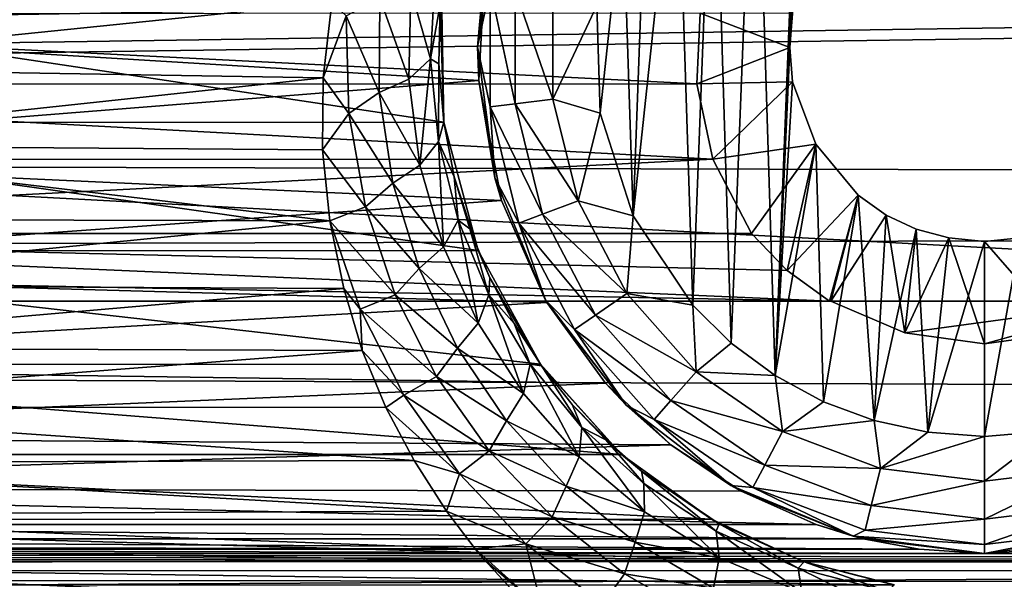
# Model space of a CAD drawing. Header units: metres. Extents: x -95 to 103, y -12 to 12.
# Tile 217 of 256: x -41.67 to -39.15, y -8.51 to -7.07. Entities that reach past the tile are written whole.
import ezdxf

# ---------------------------------------------------------------- set-up
doc = ezdxf.new("R2010")
doc.units = ezdxf.units.M
doc.layers.add('solid_P74500', color=7, linetype='CONTINUOUS')
doc.layers.add('solid_P74500_01', color=7, linetype='CONTINUOUS')

msp = doc.modelspace()

# ---------------------------------------------------------------- linework, layer by layer
at = {"layer": 'solid_P74500'}
for points in [[(-11.7, -9.123637, 0.5), (-88, -5.05, 0.5), (-88, -9.123637, 0.5)], [(-11.7, -9.123637, 0.5), (-12.2, -5.05, 0.5), (-88, -5.05, 0.5)], [(-19.663668, -5.295372, -1.8), (-19.442997, -5.406663, -1.8), (-85.675003, -7.792304, -1.8)], [(-24.196892, -5.444916, -1.8), (-19.663668, -5.295372, -1.8), (-85.675003, -7.792304, -1.8)], [(-24.663668, -5.295372, -1.8), (-24.442997, -5.406663, -1.8), (-85.675003, -7.792304, -1.8)], [(-29.196892, -5.444916, -1.8), (-24.663668, -5.295372, -1.8), (-85.675003, -7.792304, -1.8)], [(-29.663668, -5.295372, -1.8), (-29.442997, -5.406663, -1.8), (-85.675003, -7.792304, -1.8)], [(-34.196892, -5.444916, -1.8), (-29.663668, -5.295372, -1.8), (-85.675003, -7.792304, -1.8)], [(-34.663666, -5.295372, -1.8), (-34.442997, -5.406663, -1.8), (-85.675003, -7.792304, -1.8)], [(-39.196892, -5.444916, -1.8), (-34.663666, -5.295372, -1.8), (-85.675003, -7.792304, -1.8)], [(-39.663666, -5.295372, -1.8), (-39.442997, -5.406663, -1.8), (-85.675003, -7.792304, -1.8)], [(-44.196892, -5.444916, -1.8), (-39.663666, -5.295372, -1.8), (-85.675003, -7.792304, -1.8)], [(-19.442997, -5.406663, -1.8), (-19.196892, -5.444916, -1.8), (-85.675003, -7.792304, -1.8)], [(-24.442997, -5.406663, -1.8), (-24.196892, -5.444916, -1.8), (-85.675003, -7.792304, -1.8)], [(-29.442997, -5.406663, -1.8), (-29.196892, -5.444916, -1.8), (-85.675003, -7.792304, -1.8)], [(-34.442997, -5.406663, -1.8), (-34.196892, -5.444916, -1.8), (-85.675003, -7.792304, -1.8)], [(-39.442997, -5.406663, -1.8), (-39.196892, -5.444916, -1.8), (-85.675003, -7.792304, -1.8)], [(-16.783161, -6, -1.8), (-85.675003, -7.792304, -1.8), (-19.196892, -5.444916, -1.8)], [(92.5, -6.166949, 10.871941), (-94.018356, -5.654152, 11.148119), (-94.018356, -7.322209, 10.130905)], [(-16.74332, -6.246104, -1.8), (-85.675003, -7.792304, -1.8), (-16.783161, -6, -1.8)], [(92.5, -7.774915, 9.787399), (92.5, -6.166949, 10.871941), (-94.018356, -7.322209, 10.130905)], [(-16.74332, -6.246104, -1.8), (-16.630293, -6.464035, -1.8), (-85.675003, -7.792304, -1.8)], [(-39.736984, -7.983215, -11.8), (-39.788025, -6.331459, -11.8), (-39.668499, -6.257416, -11.8)], [(-39.736984, -7.983215, -11.8), (-39.668499, -6.257416, -11.8), (-39.69928, -7.142048, -11.8)], [(-39.668499, -6.257416, -11.8), (-39.69249, -7.05461, -11.8), (-39.69928, -7.142048, -11.8)], [(-39.849243, -7.900564, -11.8), (-39.894634, -6.420703, -11.8), (-39.788025, -6.331459, -11.8)], [(-39.736984, -7.983215, -11.8), (-39.849243, -7.900564, -11.8), (-39.788025, -6.331459, -11.8)], [(-39.948109, -7.80319, -11.8), (-39.98888, -6.52597, -11.8), (-39.894634, -6.420703, -11.8)], [(-39.849243, -7.900564, -11.8), (-39.948109, -7.80319, -11.8), (-39.894634, -6.420703, -11.8)], [(-16.630293, -6.464035, -1.8), (-16.456795, -6.635807, -1.8), (-85.675003, -7.792304, -1.8)], [(-40.101101, -7.573346, -11.8), (-40.066879, -6.641509, -11.8), (-39.98888, -6.52597, -11.8)], [(-39.948109, -7.80319, -11.8), (-40.101101, -7.573346, -11.8), (-39.98888, -6.52597, -11.8)], [(-16.456795, -6.635807, -1.8), (-16.239395, -6.74545, -1.8), (-85.675003, -7.792304, -1.8)], [(-40.101101, -7.573346, -11.8), (-40.127319, -6.76642, -11.8), (-40.066879, -6.641509, -11.8)], [(-16.239395, -6.74545, -1.8), (-15.996938, -6.783135, -1.8), (-85.675003, -7.792304, -1.8)], [(-40.47987, -6.912105, -7.087511), (-42.901661, -7.079847, -6.919954), (-42.958427, -6.754923, -7.237473)], [(-40.18536, -7.310327, -11.8), (-40.194279, -7.034285, -11.8), (-40.127319, -6.76642, -11.8)], [(-40.101101, -7.573346, -11.8), (-40.18536, -7.310327, -11.8), (-40.127319, -6.76642, -11.8)], [(-15.996938, -6.783135, -1.8), (-14.325, -7.792304, -1.8), (-85.675003, -7.792304, -1.8)], [(-40.5, -7.14, -11.5), (-40.47987, -6.912105, -7.087511), (-40.455704, -6.803535, -11.5)], [(-40.467941, -6.986044, -11.614588), (-40.5, -7.14, -11.5), (-40.455704, -6.803535, -11.5)], [(-40.47987, -6.912105, -7.087511), (-40.497097, -7.226824, -6.766446), (-42.901661, -7.079847, -6.919954)], [(-40.5, -7.14, -11.5), (-40.497097, -7.226824, -6.766446), (-40.47987, -6.912105, -7.087511)], [(-40.608768, -6.953619, -10.186781), (-40.620827, -7.17118, -10.006389), (-40.671383, -6.99382, -10.26226)], [(-40.608768, -6.953619, -10.186781), (-40.595753, -7.031044, -9.986676), (-40.620827, -7.17118, -10.006389)], [(-40.873528, -7.026005, -10.338532), (-42.506718, -7.193116, -10.222968), (-42.528347, -6.995755, -10.359026)], [(-40.671383, -6.99382, -10.26226), (-40.676708, -7.222791, -10.080191), (-40.750759, -7.014537, -10.313324)], [(-40.620827, -7.17118, -10.006389), (-40.676708, -7.222791, -10.080191), (-40.671383, -6.99382, -10.26226)], [(-40.467941, -6.986044, -11.614588), (-40.467941, -7.293956, -11.614588), (-40.5, -7.14, -11.5)], [(-40.403378, -7.286117, -11.712049), (-40.467941, -7.293956, -11.614588), (-40.467941, -6.986044, -11.614588)], [(-40.403378, -6.993884, -11.712049), (-40.403378, -7.286117, -11.712049), (-40.467941, -6.986044, -11.614588)], [(-40.403378, -6.993884, -11.712049), (-40.306675, -7.005625, -11.777164), (-40.306675, -7.274375, -11.777164)], [(-40.403378, -6.993884, -11.712049), (-40.306675, -7.274375, -11.777164), (-40.403378, -7.286117, -11.712049)], [(-40.586445, -7.333337, -8.858452), (-42.807259, -6.998838, -9.125035), (-42.813648, -7.334234, -8.857709)], [(-40.586445, -7.333337, -8.858452), (-40.592617, -6.99762, -9.125969), (-42.807259, -6.998838, -9.125035)], [(-40.750759, -7.014537, -10.313324), (-40.752087, -7.256888, -10.130121), (-40.836823, -7.060791, -10.310713)], [(-40.676708, -7.222791, -10.080191), (-40.752087, -7.256888, -10.130121), (-40.750759, -7.014537, -10.313324)], [(-40.595753, -7.031044, -9.986676), (-40.592617, -6.99762, -9.125969), (-40.586445, -7.333337, -8.858452)], [(-40.306675, -7.274375, -11.777164), (-40.306675, -7.005625, -11.777164), (-40.194279, -7.034285, -11.8)], [(-40.873528, -7.026005, -10.338532), (-40.896179, -7.219656, -10.204243), (-42.506718, -7.193116, -10.222968)], [(-40.836823, -7.060791, -10.310713), (-40.896179, -7.219656, -10.204243), (-40.873528, -7.026005, -10.338532)], [(-40.620827, -7.17118, -10.006389), (-40.595753, -7.031044, -9.986676), (-40.599308, -7.184045, -9.852619)], [(-40.599308, -7.184045, -9.852619), (-40.595753, -7.031044, -9.986676), (-40.586445, -7.333337, -8.858452)], [(-40.306675, -7.274375, -11.777164), (-40.194279, -7.034285, -11.8), (-40.18536, -7.310327, -11.8)], [(-43.470367, -7.055848, -5.089697), (-39.937401, -7.234941, -4.831732), (-39.92926, -7.053593, -5.092822)], [(-43.470367, -7.055848, -5.089697), (-43.462757, -7.236759, -4.829008), (-39.937401, -7.234941, -4.831732)], [(-40.830471, -7.311327, -10.128681), (-40.896179, -7.219656, -10.204243), (-40.836823, -7.060791, -10.310713)], [(-40.752087, -7.256888, -10.130121), (-40.830471, -7.311327, -10.128681), (-40.836823, -7.060791, -10.310713)], [(-39.69928, -7.142048, -11.8), (-39.92926, -7.053593, -5.092822), (-39.937401, -7.234941, -4.831732)], [(-39.69928, -7.142048, -11.8), (-39.69249, -7.05461, -11.8), (-39.92926, -7.053593, -5.092822)], [(-40.497097, -7.226824, -6.766446), (-42.930645, -7.419484, -6.554484), (-42.901661, -7.079847, -6.919954)], [(-40.455704, -7.476465, -11.5), (-40.497097, -7.226824, -6.766446), (-40.5, -7.14, -11.5)], [(-40.467941, -7.293956, -11.614588), (-40.455704, -7.476465, -11.5), (-40.5, -7.14, -11.5)], [(-39.691769, -7.229405, -11.8), (-39.69928, -7.142048, -11.8), (-39.937401, -7.234941, -4.831732)], [(-39.736984, -7.983215, -11.8), (-39.69928, -7.142048, -11.8), (-39.691769, -7.229405, -11.8)], [(-40.620827, -7.17118, -10.006389), (-40.647823, -7.443525, -9.892615), (-40.676708, -7.222791, -10.080191)], [(-40.620827, -7.17118, -10.006389), (-40.600384, -7.382637, -9.819986), (-40.647823, -7.443525, -9.892615)], [(-40.620827, -7.17118, -10.006389), (-40.599308, -7.184045, -9.852619), (-40.600384, -7.382637, -9.819986)], [(-40.896179, -7.219656, -10.204243), (-42.505615, -7.392566, -10.079681), (-42.506718, -7.193116, -10.222968)], [(-40.600384, -7.382637, -9.819986), (-40.599308, -7.184045, -9.852619), (-40.586731, -7.332283, -9.719637)], [(-40.586731, -7.332283, -9.719637), (-40.599308, -7.184045, -9.852619), (-40.586445, -7.333337, -8.858452)], [(-40.896179, -7.219656, -10.204243), (-40.89814, -7.404456, -10.07095), (-42.505615, -7.392566, -10.079681)], [(-40.830471, -7.311327, -10.128681), (-40.89814, -7.404456, -10.07095), (-40.896179, -7.219656, -10.204243)], [(-40.676708, -7.222791, -10.080191), (-40.647823, -7.443525, -9.892615), (-40.752087, -7.256888, -10.130121)], [(-43.462757, -7.236759, -4.829008), (-43.503441, -7.428859, -4.52792), (-39.896606, -7.428674, -4.528224)], [(-43.462757, -7.236759, -4.829008), (-39.896606, -7.428674, -4.528224), (-39.937401, -7.234941, -4.831732)], [(-40.497097, -7.226824, -6.766446), (-40.438789, -7.534208, -6.422535), (-42.930645, -7.419484, -6.554484)], [(-40.455704, -7.476465, -11.5), (-40.438789, -7.534208, -6.422535), (-40.497097, -7.226824, -6.766446)], [(-39.691769, -7.229405, -11.8), (-39.937401, -7.234941, -4.831732), (-39.896606, -7.428674, -4.528224)], [(-39.632656, -7.39014, -11.8), (-39.691769, -7.229405, -11.8), (-39.896606, -7.428674, -4.528224)], [(-39.736984, -7.983215, -11.8), (-39.691769, -7.229405, -11.8), (-39.632656, -7.39014, -11.8)], [(-40.752087, -7.256888, -10.130121), (-40.717197, -7.489459, -9.941753), (-40.830471, -7.311327, -10.128681)], [(-40.647823, -7.443525, -9.892615), (-40.717197, -7.489459, -9.941753), (-40.752087, -7.256888, -10.130121)], [(-40.403378, -7.286117, -11.712049), (-40.333443, -7.569858, -11.712049), (-40.467941, -7.293956, -11.614588)], [(-40.467941, -7.293956, -11.614588), (-40.394253, -7.59292, -11.614588), (-40.455704, -7.476465, -11.5)], [(-40.333443, -7.569858, -11.712049), (-40.394253, -7.59292, -11.614588), (-40.467941, -7.293956, -11.614588)], [(-40.403378, -7.286117, -11.712049), (-40.306675, -7.274375, -11.777164), (-40.242359, -7.535316, -11.777164)], [(-40.403378, -7.286117, -11.712049), (-40.242359, -7.535316, -11.777164), (-40.333443, -7.569858, -11.712049)], [(-40.242359, -7.535316, -11.777164), (-40.306675, -7.274375, -11.777164), (-40.18536, -7.310327, -11.8)], [(92.5, -7.774915, 9.787399), (-94.018356, -7.322209, 10.130905), (-94.018356, -8.811388, 8.866197)], [(-40.787586, -7.550932, -9.942235), (-40.89814, -7.404456, -10.07095), (-40.830471, -7.311327, -10.128681)], [(-40.717197, -7.489459, -9.941753), (-40.787586, -7.550932, -9.942235), (-40.830471, -7.311327, -10.128681)], [(-40.242359, -7.535316, -11.777164), (-40.18536, -7.310327, -11.8), (-40.101101, -7.573346, -11.8)], [(-40.498734, -7.66248, -8.575336), (-42.813648, -7.334234, -8.857709), (-42.901981, -7.664145, -8.573849)], [(-40.498734, -7.66248, -8.575336), (-40.586445, -7.333337, -8.858452), (-42.813648, -7.334234, -8.857709)], [(-40.600384, -7.382637, -9.819986), (-40.586731, -7.332283, -9.719637), (-40.559753, -7.473266, -9.588243)], [(-40.559753, -7.473266, -9.588243), (-40.586731, -7.332283, -9.719637), (-40.586445, -7.333337, -8.858452)], [(-40.559753, -7.473266, -9.588243), (-40.586445, -7.333337, -8.858452), (-40.498734, -7.66248, -8.575336)], [(-40.878616, -7.586365, -9.93464), (-42.52124, -7.581886, -9.938058), (-42.505615, -7.392566, -10.079681)], [(-40.89814, -7.404456, -10.07095), (-40.878616, -7.586365, -9.93464), (-42.505615, -7.392566, -10.079681)], [(-40.600384, -7.382637, -9.819986), (-40.587616, -7.653068, -9.702353), (-40.647823, -7.443525, -9.892615)], [(-40.600384, -7.382637, -9.819986), (-40.559753, -7.473266, -9.588243), (-40.549778, -7.585158, -9.630319)], [(-40.600384, -7.382637, -9.819986), (-40.549778, -7.585158, -9.630319), (-40.587616, -7.653068, -9.702353)], [(-39.632656, -7.39014, -11.8), (-39.896606, -7.428674, -4.528224), (-39.796944, -7.619055, -4.2)], [(-39.632656, -7.39014, -11.8), (-39.796944, -7.619055, -4.2), (-39.706146, -7.714148, -4.2)], [(-39.612873, -8.050737, -11.8), (-39.736984, -7.983215, -11.8), (-39.632656, -7.39014, -11.8)], [(-39.523323, -7.520992, -11.8), (-39.632656, -7.39014, -11.8), (-39.706146, -7.714148, -4.2)], [(-39.612873, -8.050737, -11.8), (-39.632656, -7.39014, -11.8), (-39.523323, -7.520992, -11.8)], [(-40.438789, -7.534208, -6.422535), (-43.036324, -7.719775, -6.19799), (-42.930645, -7.419484, -6.554484)], [(-40.787586, -7.550932, -9.942235), (-40.878616, -7.586365, -9.93464), (-40.89814, -7.404456, -10.07095)], [(-43.603058, -7.619055, -4.2), (-39.796944, -7.619055, -4.2), (-39.896606, -7.428674, -4.528224)], [(-43.503441, -7.428859, -4.52792), (-43.603058, -7.619055, -4.2), (-39.896606, -7.428674, -4.528224)], [(-40.647823, -7.443525, -9.892615), (-40.587616, -7.653068, -9.702353), (-40.717197, -7.489459, -9.941753)], [(-40.519882, -7.606804, -9.457234), (-40.559753, -7.473266, -9.588243), (-40.498734, -7.66248, -8.575336)], [(-40.549778, -7.585158, -9.630319), (-40.559753, -7.473266, -9.588243), (-40.519882, -7.606804, -9.457234)], [(-40.717197, -7.489459, -9.941753), (-40.649403, -7.709138, -9.751089), (-40.787586, -7.550932, -9.942235)], [(-40.587616, -7.653068, -9.702353), (-40.649403, -7.709138, -9.751089), (-40.717197, -7.489459, -9.941753)], [(-40.325832, -7.79, -11.5), (-40.438789, -7.534208, -6.422535), (-40.455704, -7.476465, -11.5)], [(-40.394253, -7.59292, -11.614588), (-40.325832, -7.79, -11.5), (-40.455704, -7.476465, -11.5)], [(-39.523323, -7.520992, -11.8), (-39.706146, -7.714148, -4.2), (-39.597057, -7.792304, -4.2)], [(-39.482491, -8.099016, -11.8), (-39.612873, -8.050737, -11.8), (-39.523323, -7.520992, -11.8)], [(-39.523323, -7.520992, -11.8), (-39.597057, -7.792304, -4.2), (-39.5937, -7.792304, -4.3)], [(-39.452335, -7.57166, -11.8), (-39.523323, -7.520992, -11.8), (-39.5937, -7.792304, -4.3)], [(-39.482491, -8.099016, -11.8), (-39.523323, -7.520992, -11.8), (-39.452335, -7.57166, -11.8)], [(-40.438789, -7.534208, -6.422535), (-40.322247, -7.796174, -6.101778), (-43.036324, -7.719775, -6.19799)], [(-40.711521, -7.776591, -9.754137), (-40.878616, -7.586365, -9.93464), (-40.787586, -7.550932, -9.942235)], [(-40.649403, -7.709138, -9.751089), (-40.711521, -7.776591, -9.754137), (-40.787586, -7.550932, -9.942235)], [(-40.325832, -7.79, -11.5), (-40.322247, -7.796174, -6.101778), (-40.438789, -7.534208, -6.422535)], [(-40.333443, -7.569858, -11.712049), (-40.242359, -7.535316, -11.777164), (-40.117466, -7.773282, -11.777164)], [(-40.117466, -7.773282, -11.777164), (-40.242359, -7.535316, -11.777164), (-40.101101, -7.573346, -11.8)], [(-40.333443, -7.569858, -11.712049), (-40.197632, -7.828617, -11.712049), (-40.394253, -7.59292, -11.614588)], [(-40.333443, -7.569858, -11.712049), (-40.117466, -7.773282, -11.777164), (-40.197632, -7.828617, -11.712049)], [(-40.117466, -7.773282, -11.777164), (-40.101101, -7.573346, -11.8), (-39.948109, -7.80319, -11.8)], [(-39.452335, -7.57166, -11.8), (-39.5937, -7.792304, -4.3), (-39.404331, -7.873975, -4.3)], [(-39.482491, -8.099016, -11.8), (-39.452335, -7.57166, -11.8), (-39.375313, -7.607855, -11.8)], [(-39.375313, -7.607855, -11.8), (-39.452335, -7.57166, -11.8), (-39.404331, -7.873975, -4.3)], [(-40.878616, -7.586365, -9.93464), (-42.55304, -7.75146, -9.806369), (-42.52124, -7.581886, -9.938058)], [(-40.878616, -7.586365, -9.93464), (-40.842899, -7.76013, -9.799509), (-42.55304, -7.75146, -9.806369)], [(-40.801018, -7.812901, -9.755897), (-40.842899, -7.76013, -9.799509), (-40.878616, -7.586365, -9.93464)], [(-40.801018, -7.812901, -9.755897), (-40.878616, -7.586365, -9.93464), (-40.711521, -7.776591, -9.754137)], [(-40.549778, -7.585158, -9.630319), (-40.498417, -7.849065, -9.512277), (-40.587616, -7.653068, -9.702353)], [(-40.549778, -7.585158, -9.630319), (-40.519882, -7.606804, -9.457234), (-40.470818, -7.776452, -9.440183)], [(-40.549778, -7.585158, -9.630319), (-40.470818, -7.776452, -9.440183), (-40.498417, -7.849065, -9.512277)], [(-40.394253, -7.59292, -11.614588), (-40.25116, -7.865563, -11.614588), (-40.325832, -7.79, -11.5)], [(-40.197632, -7.828617, -11.712049), (-40.25116, -7.865563, -11.614588), (-40.394253, -7.59292, -11.614588)], [(-43.693855, -7.714148, -4.2), (-39.597057, -7.792304, -4.2), (-43.603058, -7.619055, -4.2)], [(-39.706146, -7.714148, -4.2), (-43.603058, -7.619055, -4.2), (-39.597057, -7.792304, -4.2)], [(-39.706146, -7.714148, -4.2), (-39.796944, -7.619055, -4.2), (-43.603058, -7.619055, -4.2)], [(-40.468365, -7.732664, -9.3305), (-40.519882, -7.606804, -9.457234), (-40.498734, -7.66248, -8.575336)], [(-40.470818, -7.776452, -9.440183), (-40.519882, -7.606804, -9.457234), (-40.468365, -7.732664, -9.3305)], [(-39.345043, -8.12864, -11.8), (-39.482491, -8.099016, -11.8), (-39.375313, -7.607855, -11.8)], [(-39.291309, -7.630527, -11.8), (-39.375313, -7.607855, -11.8), (-39.404331, -7.873975, -4.3)], [(-39.345043, -8.12864, -11.8), (-39.375313, -7.607855, -11.8), (-39.291309, -7.630527, -11.8)], [(-39.291309, -7.630527, -11.8), (-39.404331, -7.873975, -4.3), (-39.200001, -7.901906, -4.3)], [(-39.345043, -8.12864, -11.8), (-39.291309, -7.630527, -11.8), (-39.200001, -7.64, -11.8)], [(-39.345043, -8.12864, -11.8), (-39.200001, -7.64, -11.8), (-39.200001, -8.14, -11.8)], [(-39.291309, -7.630527, -11.8), (-39.200001, -7.901906, -4.3), (-39.200001, -7.64, -11.8)], [(-38.99567, -7.873975, -4.3), (-39.108173, -7.630482, -11.8), (-39.200001, -7.64, -11.8)], [(-39.200001, -8.14, -11.8), (-39.200001, -7.64, -11.8), (-39.108173, -7.630482, -11.8)], [(-39.029671, -8.125382, -11.8), (-39.200001, -8.14, -11.8), (-39.108173, -7.630482, -11.8)], [(-38.99567, -7.873975, -4.3), (-39.200001, -7.64, -11.8), (-39.200001, -7.901906, -4.3)], [(-40.338627, -7.95457, -8.305107), (-42.901981, -7.664145, -8.573849), (-43.061813, -7.955187, -8.304517)], [(-40.338627, -7.95457, -8.305107), (-40.498734, -7.66248, -8.575336), (-42.901981, -7.664145, -8.573849)], [(-40.587616, -7.653068, -9.702353), (-40.498417, -7.849065, -9.512277), (-40.649403, -7.709138, -9.751089)], [(-40.468365, -7.732664, -9.3305), (-40.498734, -7.66248, -8.575336), (-40.338627, -7.95457, -8.305107)], [(-43.693855, -7.714148, -4.2), (-43.80294, -7.792304, -4.2), (-39.597057, -7.792304, -4.2)], [(-40.322247, -7.796174, -6.101778), (-43.190536, -7.959395, -5.887106), (-43.036324, -7.719775, -6.19799)], [(-40.649403, -7.709138, -9.751089), (-40.551422, -7.913468, -9.561054), (-40.711521, -7.776591, -9.754137)], [(-40.498417, -7.849065, -9.512277), (-40.551422, -7.913468, -9.561054), (-40.649403, -7.709138, -9.751089)], [(-40.842899, -7.76013, -9.799509), (-42.602085, -7.912514, -9.676887), (-42.55304, -7.75146, -9.806369)], [(-40.470818, -7.776452, -9.440183), (-40.468365, -7.732664, -9.3305), (-40.406479, -7.850219, -9.209554)], [(-40.406479, -7.850219, -9.209554), (-40.468365, -7.732664, -9.3305), (-40.338627, -7.95457, -8.305107)], [(92.5, -9.19602, 8.466393), (92.5, -7.774915, 9.787399), (-94.018356, -8.811388, 8.866197)], [(-40.842899, -7.76013, -9.799509), (-40.79591, -7.919369, -9.671277), (-42.602085, -7.912514, -9.676887)], [(-40.801018, -7.812901, -9.755897), (-40.79591, -7.919369, -9.671277), (-40.842899, -7.76013, -9.799509)], [(-40.801018, -7.812901, -9.755897), (-40.711521, -7.776591, -9.754137), (-40.605022, -7.985888, -9.567236)], [(-40.551422, -7.913468, -9.561054), (-40.605022, -7.985888, -9.567236), (-40.711521, -7.776591, -9.754137)], [(-40.470818, -7.776452, -9.440183), (-40.381981, -8.029388, -9.325582), (-40.498417, -7.849065, -9.512277)], [(-40.470818, -7.776452, -9.440183), (-40.406479, -7.850219, -9.209554), (-40.364727, -7.954428, -9.25268)], [(-40.470818, -7.776452, -9.440183), (-40.364727, -7.954428, -9.25268), (-40.381981, -8.029388, -9.325582)], [(-40.197632, -7.828617, -11.712049), (-40.117466, -7.773282, -11.777164), (-39.939251, -7.974443, -11.777164)], [(-39.939251, -7.974443, -11.777164), (-40.117466, -7.773282, -11.777164), (-39.948109, -7.80319, -11.8)], [(-85.675003, -7.792304, -4.2), (-14.325, -7.792304, -1.8), (-84.597061, -7.792304, -4.2)], [(-85.675003, -7.792304, -4.2), (-85.675003, -7.792304, -1.8), (-14.325, -7.792304, -1.8)], [(-14.325, -7.792304, -1.8), (-83.80294, -7.792304, -4.2), (-84.597061, -7.792304, -4.2)], [(-79.597061, -7.792304, -4.2), (-83.80294, -7.792304, -4.2), (-14.325, -7.792304, -1.8)], [(-78.80294, -7.792304, -4.2), (-79.597061, -7.792304, -4.2), (-14.325, -7.792304, -1.8)], [(-74.597061, -7.792304, -4.2), (-78.80294, -7.792304, -4.2), (-14.325, -7.792304, -1.8)], [(-73.80294, -7.792304, -4.2), (-74.597061, -7.792304, -4.2), (-14.325, -7.792304, -1.8)], [(-69.597061, -7.792304, -4.2), (-73.80294, -7.792304, -4.2), (-14.325, -7.792304, -1.8)], [(-68.80294, -7.792304, -4.2), (-69.597061, -7.792304, -4.2), (-14.325, -7.792304, -1.8)], [(-64.597061, -7.792304, -4.2), (-68.80294, -7.792304, -4.2), (-14.325, -7.792304, -1.8)], [(-63.80294, -7.792304, -4.2), (-64.597061, -7.792304, -4.2), (-14.325, -7.792304, -1.8)], [(-59.597057, -7.792304, -4.2), (-63.80294, -7.792304, -4.2), (-14.325, -7.792304, -1.8)], [(-58.80294, -7.792304, -4.2), (-59.597057, -7.792304, -4.2), (-14.325, -7.792304, -1.8)], [(-54.597057, -7.792304, -4.2), (-58.80294, -7.792304, -4.2), (-14.325, -7.792304, -1.8)], [(-53.80294, -7.792304, -4.2), (-54.597057, -7.792304, -4.2), (-14.325, -7.792304, -1.8)], [(-49.597057, -7.792304, -4.2), (-53.80294, -7.792304, -4.2), (-14.325, -7.792304, -1.8)], [(-48.80294, -7.792304, -4.2), (-49.597057, -7.792304, -4.2), (-14.325, -7.792304, -1.8)], [(-44.597057, -7.792304, -4.2), (-48.80294, -7.792304, -4.2), (-14.325, -7.792304, -1.8)], [(-43.80294, -7.792304, -4.2), (-44.597057, -7.792304, -4.2), (-14.325, -7.792304, -1.8)], [(-39.597057, -7.792304, -4.2), (-43.80294, -7.792304, -4.2), (-14.325, -7.792304, -1.8)], [(-40.322247, -7.796174, -6.101778), (-40.171841, -8.003438, -5.827114), (-43.190536, -7.959395, -5.887106)], [(-40.11924, -8.059238, -11.5), (-40.322247, -7.796174, -6.101778), (-40.325832, -7.79, -11.5)], [(-40.25116, -7.865563, -11.614588), (-40.11924, -8.059238, -11.5), (-40.325832, -7.79, -11.5)], [(-40.11924, -8.059238, -11.5), (-40.171841, -8.003438, -5.827114), (-40.322247, -7.796174, -6.101778)], [(-39.939251, -7.974443, -11.777164), (-39.948109, -7.80319, -11.8), (-39.849243, -7.900564, -11.8)], [(-38.80294, -7.792304, -4.2), (-39.597057, -7.792304, -4.2), (-14.325, -7.792304, -1.8)], [(-38.80294, -7.792304, -4.2), (-39.5937, -7.792304, -4.3), (-39.597057, -7.792304, -4.2)], [(-38.80294, -7.792304, -4.2), (-38.806301, -7.792304, -4.3), (-39.5937, -7.792304, -4.3)], [(-39.404331, -7.873975, -4.3), (-39.5937, -7.792304, -4.3), (-38.806301, -7.792304, -4.3)], [(-39.404331, -7.873975, -4.3), (-38.806301, -7.792304, -4.3), (-39.200001, -7.901906, -4.3)], [(-38.99567, -7.873975, -4.3), (-39.200001, -7.901906, -4.3), (-38.806301, -7.792304, -4.3)], [(-40.688778, -8.034075, -9.56953), (-40.79591, -7.919369, -9.671277), (-40.801018, -7.812901, -9.755897)], [(-40.688778, -8.034075, -9.56953), (-40.801018, -7.812901, -9.755897), (-40.605022, -7.985888, -9.567236)], [(-40.197632, -7.828617, -11.712049), (-40.003849, -8.047357, -11.712049), (-40.25116, -7.865563, -11.614588)], [(-40.197632, -7.828617, -11.712049), (-39.939251, -7.974443, -11.777164), (-40.003849, -8.047357, -11.712049)], [(-40.498417, -7.849065, -9.512277), (-40.381981, -8.029388, -9.325582), (-40.551422, -7.913468, -9.561054)], [(-40.335766, -7.958559, -9.092795), (-40.406479, -7.850219, -9.209554), (-40.338627, -7.95457, -8.305107)], [(-40.364727, -7.954428, -9.25268), (-40.406479, -7.850219, -9.209554), (-40.335766, -7.958559, -9.092795)], [(-40.25116, -7.865563, -11.614588), (-40.046974, -8.096038, -11.614588), (-40.11924, -8.059238, -11.5)], [(-40.003849, -8.047357, -11.712049), (-40.046974, -8.096038, -11.614588), (-40.25116, -7.865563, -11.614588)], [(-39.939251, -7.974443, -11.777164), (-39.849243, -7.900564, -11.8), (-39.736984, -7.983215, -11.8)], [(-40.79591, -7.919369, -9.671277), (-42.664406, -8.064126, -9.550909), (-42.602085, -7.912514, -9.676887)], [(-40.79591, -7.919369, -9.671277), (-40.7356, -8.065351, -9.549876), (-42.664406, -8.064126, -9.550909)], [(-40.688778, -8.034075, -9.56953), (-40.7356, -8.065351, -9.549876), (-40.79591, -7.919369, -9.671277)], [(-40.551422, -7.913468, -9.561054), (-40.425385, -8.100238, -9.374908), (-40.605022, -7.985888, -9.567236)], [(-40.381981, -8.029388, -9.325582), (-40.425385, -8.100238, -9.374908), (-40.551422, -7.913468, -9.561054)], [(-40.130775, -8.185938, -8.077154), (-43.061813, -7.955187, -8.304517), (-43.269951, -8.186581, -8.076503)], [(-40.130775, -8.185938, -8.077154), (-40.338627, -7.95457, -8.305107), (-43.061813, -7.955187, -8.304517)], [(-40.364727, -7.954428, -9.25268), (-40.239548, -8.191787, -9.14615), (-40.381981, -8.029388, -9.325582)], [(-40.364727, -7.954428, -9.25268), (-40.335766, -7.958559, -9.092795), (-40.232136, -8.116849, -9.071581)], [(-40.364727, -7.954428, -9.25268), (-40.232136, -8.116849, -9.071581), (-40.239548, -8.191787, -9.14615)], [(-40.335766, -7.958559, -9.092795), (-40.338627, -7.95457, -8.305107), (-40.130775, -8.185938, -8.077154)], [(-40.171841, -8.003438, -5.827114), (-43.368832, -8.13967, -5.635226), (-43.190536, -7.959395, -5.887106)], [(-40.257038, -8.057973, -8.982884), (-40.335766, -7.958559, -9.092795), (-40.130775, -8.185938, -8.077154)], [(-40.232136, -8.116849, -9.071581), (-40.335766, -7.958559, -9.092795), (-40.257038, -8.057973, -8.982884)], [(-40.003849, -8.047357, -11.712049), (-39.939251, -7.974443, -11.777164), (-39.718075, -8.12711, -11.777164)], [(-39.718075, -8.12711, -11.777164), (-39.939251, -7.974443, -11.777164), (-39.736984, -7.983215, -11.8)], [(-40.171841, -8.003438, -5.827114), (-40.004208, -8.161397, -5.603642), (-43.368832, -8.13967, -5.635226)], [(-40.688778, -8.034075, -9.56953), (-40.605022, -7.985888, -9.567236), (-40.47028, -8.17662, -9.384731)], [(-40.425385, -8.100238, -9.374908), (-40.47028, -8.17662, -9.384731), (-40.605022, -7.985888, -9.567236)], [(-40.11924, -8.059238, -11.5), (-40.004208, -8.161397, -5.603642), (-40.171841, -8.003438, -5.827114)], [(-39.718075, -8.12711, -11.777164), (-39.736984, -7.983215, -11.8), (-39.612873, -8.050737, -11.8)], [(-40.381981, -8.029388, -9.325582), (-40.239548, -8.191787, -9.14615), (-40.425385, -8.100238, -9.374908)], [(-40.546673, -8.235857, -9.387654), (-40.7356, -8.065351, -9.549876), (-40.688778, -8.034075, -9.56953)], [(-40.546673, -8.235857, -9.387654), (-40.688778, -8.034075, -9.56953), (-40.47028, -8.17662, -9.384731)], [(-40.003849, -8.047357, -11.712049), (-39.763344, -8.213364, -11.712049), (-40.046974, -8.096038, -11.614588)], [(-40.003849, -8.047357, -11.712049), (-39.718075, -8.12711, -11.777164), (-39.763344, -8.213364, -11.712049)], [(-39.718075, -8.12711, -11.777164), (-39.612873, -8.050737, -11.8), (-39.482491, -8.099016, -11.8)], [(-40.663025, -8.201603, -9.433118), (-42.738468, -8.207427, -9.428051), (-42.664406, -8.064126, -9.550909)], [(-40.7356, -8.065351, -9.549876), (-40.663025, -8.201603, -9.433118), (-42.664406, -8.064126, -9.550909)], [(-40.546673, -8.235857, -9.387654), (-40.663025, -8.201603, -9.433118), (-40.7356, -8.065351, -9.549876)], [(-40.17112, -8.148427, -8.881697), (-40.257038, -8.057973, -8.982884), (-40.130775, -8.185938, -8.077154)], [(-40.232136, -8.116849, -9.071581), (-40.257038, -8.057973, -8.982884), (-40.17112, -8.148427, -8.881697)], [(-39.849998, -8.265833, -11.5), (-40.004208, -8.161397, -5.603642), (-40.11924, -8.059238, -11.5)], [(-40.046974, -8.096038, -11.614588), (-39.849998, -8.265833, -11.5), (-40.11924, -8.059238, -11.5)], [(-40.425385, -8.100238, -9.374908), (-40.272934, -8.267124, -9.196605), (-40.47028, -8.17662, -9.384731)], [(-40.239548, -8.191787, -9.14615), (-40.272934, -8.267124, -9.196605), (-40.425385, -8.100238, -9.374908)], [(-40.046974, -8.096038, -11.614588), (-39.793568, -8.270952, -11.614588), (-39.849998, -8.265833, -11.5)], [(-39.763344, -8.213364, -11.712049), (-39.793568, -8.270952, -11.614588), (-40.046974, -8.096038, -11.614588)], [(-39.466789, -8.222411, -11.777164), (-39.718075, -8.12711, -11.777164), (-39.482491, -8.099016, -11.8)], [(-39.466789, -8.222411, -11.777164), (-39.482491, -8.099016, -11.8), (-39.345043, -8.12864, -11.8)], [(-40.232136, -8.116849, -9.071581), (-40.072063, -8.333528, -8.979063), (-40.239548, -8.191787, -9.14615)], [(-40.232136, -8.116849, -9.071581), (-40.17112, -8.148427, -8.881697), (-40.073193, -8.260941, -8.901859)], [(-40.232136, -8.116849, -9.071581), (-40.073193, -8.260941, -8.901859), (-40.072063, -8.333528, -8.979063)], [(-39.763344, -8.213364, -11.712049), (-39.718075, -8.12711, -11.777164), (-39.466789, -8.222411, -11.777164)], [(-39.466789, -8.222411, -11.777164), (-39.345043, -8.12864, -11.8), (-39.200001, -8.14, -11.8)], [(-39.200001, -8.254805, -11.777164), (-39.200001, -8.14, -11.8), (-39.029671, -8.125382, -11.8)], [(-38.933208, -8.222411, -11.777164), (-39.200001, -8.254805, -11.777164), (-39.029671, -8.125382, -11.8)], [(-40.004208, -8.161397, -5.603642), (-43.56179, -8.272575, -5.438244), (-43.368832, -8.13967, -5.635226)], [(-40.079613, -8.229166, -8.787816), (-40.17112, -8.148427, -8.881697), (-40.130775, -8.185938, -8.077154)], [(-40.073193, -8.260941, -8.901859), (-40.17112, -8.148427, -8.881697), (-40.079613, -8.229166, -8.787816)], [(-39.466789, -8.222411, -11.777164), (-39.200001, -8.14, -11.8), (-39.200001, -8.254805, -11.777164)], [(-40.004208, -8.161397, -5.603642), (-39.824001, -8.280449, -5.426179), (-43.56179, -8.272575, -5.438244)], [(-40.546673, -8.235857, -9.387654), (-40.47028, -8.17662, -9.384731), (-40.30904, -8.346435, -9.210529)], [(-40.272934, -8.267124, -9.196605), (-40.30904, -8.346435, -9.210529), (-40.47028, -8.17662, -9.384731)], [(-39.849998, -8.265833, -11.5), (-39.824001, -8.280449, -5.426179), (-40.004208, -8.161397, -5.603642)], [(-39.90012, -8.352461, -7.904833), (-43.269951, -8.186581, -8.076503), (-43.500992, -8.353099, -7.904159)], [(-39.90012, -8.352461, -7.904833), (-40.130775, -8.185938, -8.077154), (-43.269951, -8.186581, -8.076503)], [(-40.579594, -8.331425, -9.318657), (-42.825809, -8.342334, -9.308892), (-42.738468, -8.207427, -9.428051)], [(-40.663025, -8.201603, -9.433118), (-40.579594, -8.331425, -9.318657), (-42.738468, -8.207427, -9.428051)], [(-40.546673, -8.235857, -9.387654), (-40.579594, -8.331425, -9.318657), (-40.663025, -8.201603, -9.433118)], [(-40.239548, -8.191787, -9.14615), (-40.072063, -8.333528, -8.979063), (-40.272934, -8.267124, -9.196605)], [(-40.079613, -8.229166, -8.787816), (-40.130775, -8.185938, -8.077154), (-39.90012, -8.352461, -7.904833)], [(-39.879986, -8.363772, -8.627856), (-40.079613, -8.229166, -8.787816), (-39.90012, -8.352461, -7.904833)], [(-39.887962, -8.382932, -8.750452), (-40.079613, -8.229166, -8.787816), (-39.879986, -8.363772, -8.627856)], [(-40.073193, -8.260941, -8.901859), (-40.079613, -8.229166, -8.787816), (-39.887962, -8.382932, -8.750452)], [(-39.763344, -8.213364, -11.712049), (-39.490101, -8.316991, -11.712049), (-39.793568, -8.270952, -11.614588)], [(-39.763344, -8.213364, -11.712049), (-39.466789, -8.222411, -11.777164), (-39.490101, -8.316991, -11.712049)], [(-39.490101, -8.316991, -11.712049), (-39.466789, -8.222411, -11.777164), (-39.200001, -8.254805, -11.777164)], [(-39.200001, -8.352216, -11.712049), (-39.200001, -8.254805, -11.777164), (-38.933208, -8.222411, -11.777164)], [(-38.909897, -8.316991, -11.712049), (-39.200001, -8.352216, -11.712049), (-38.933208, -8.222411, -11.777164)], [(-40.376476, -8.415764, -9.21417), (-40.579594, -8.331425, -9.318657), (-40.546673, -8.235857, -9.387654)], [(-40.376476, -8.415764, -9.21417), (-40.546673, -8.235857, -9.387654), (-40.30904, -8.346435, -9.210529)], [(-39.490101, -8.316991, -11.712049), (-39.200001, -8.254805, -11.777164), (-39.200001, -8.352216, -11.712049)], [(-43.56179, -8.272575, -5.438244), (-39.63176, -8.366207, -5.293069), (-43.768238, -8.366207, -5.293069)], [(-39.824001, -8.280449, -5.426179), (-39.63176, -8.366207, -5.293069), (-43.56179, -8.272575, -5.438244)], [(-40.272934, -8.267124, -9.196605), (-40.095535, -8.411347, -9.031302), (-40.30904, -8.346435, -9.210529)], [(-40.072063, -8.333528, -8.979063), (-40.095535, -8.411347, -9.031302), (-40.272934, -8.267124, -9.196605)], [(-40.073193, -8.260941, -8.901859), (-39.880692, -8.451077, -8.831283), (-40.072063, -8.333528, -8.979063)], [(-40.073193, -8.260941, -8.901859), (-39.887962, -8.382932, -8.750452), (-39.880692, -8.451077, -8.831283)], [(-39.536465, -8.395703, -11.5), (-39.824001, -8.280449, -5.426179), (-39.849998, -8.265833, -11.5)], [(-39.793568, -8.270952, -11.614588), (-39.536465, -8.395703, -11.5), (-39.849998, -8.265833, -11.5)], [(-39.536465, -8.395703, -11.5), (-39.63176, -8.366207, -5.293069), (-39.824001, -8.280449, -5.426179)], [(-39.793568, -8.270952, -11.614588), (-39.505669, -8.380139, -11.614588), (-39.536465, -8.395703, -11.5)], [(-39.490101, -8.316991, -11.712049), (-39.505669, -8.380139, -11.614588), (-39.793568, -8.270952, -11.614588)], [(-40.579594, -8.331425, -9.318657), (-40.505951, -8.428061, -9.231348), (-42.825809, -8.342334, -9.308892)], [(-40.376476, -8.415764, -9.21417), (-40.505951, -8.428061, -9.231348), (-40.579594, -8.331425, -9.318657)], [(-40.072063, -8.333528, -8.979063), (-39.880692, -8.451077, -8.831283), (-40.095535, -8.411347, -9.031302)], [(-39.490101, -8.316991, -11.712049), (-39.200001, -8.352216, -11.712049), (-39.505669, -8.380139, -11.614588)], [(-39.200001, -8.417253, -11.614588), (-39.200001, -8.352216, -11.712049), (-38.909897, -8.316991, -11.712049)], [(-38.894333, -8.380139, -11.614588), (-39.200001, -8.417253, -11.614588), (-38.909897, -8.316991, -11.712049)], [(-39.664738, -8.460627, -7.788954), (-43.500992, -8.353099, -7.904159), (-43.736813, -8.461158, -7.788376)], [(-39.664738, -8.460627, -7.788954), (-39.90012, -8.352461, -7.904833), (-43.500992, -8.353099, -7.904159)], [(-40.505951, -8.428061, -9.231348), (-42.887218, -8.422953, -9.236009), (-42.825809, -8.342334, -9.308892)], [(-40.376476, -8.415764, -9.21417), (-40.30904, -8.346435, -9.210529), (-40.122952, -8.492521, -9.049715)], [(-40.095535, -8.411347, -9.031302), (-40.122952, -8.492521, -9.049715), (-40.30904, -8.346435, -9.210529)], [(-39.879986, -8.363772, -8.627856), (-39.90012, -8.352461, -7.904833), (-39.664738, -8.460627, -7.788954)], [(-39.505669, -8.380139, -11.614588), (-39.200001, -8.352216, -11.712049), (-39.200001, -8.417253, -11.614588)], [(-43.890484, -8.402635, -5.250264), (-43.768238, -8.366207, -5.293069), (-39.510967, -8.402259, -5.250598)], [(-43.768238, -8.366207, -5.293069), (-39.63176, -8.366207, -5.293069), (-39.510967, -8.402259, -5.250598)], [(-39.887962, -8.382932, -8.750452), (-39.879986, -8.363772, -8.627856), (-39.677387, -8.477635, -8.627125)], [(-39.887962, -8.382932, -8.750452), (-39.667824, -8.539995, -8.712267), (-39.880692, -8.451077, -8.831283)], [(-39.887962, -8.382932, -8.750452), (-39.677387, -8.477635, -8.627125), (-39.667824, -8.539995, -8.712267)], [(-39.661911, -8.461604, -8.506887), (-39.879986, -8.363772, -8.627856), (-39.664738, -8.460627, -7.788954)], [(-39.677387, -8.477635, -8.627125), (-39.879986, -8.363772, -8.627856), (-39.661911, -8.461604, -8.506887)], [(-39.536465, -8.395703, -11.5), (-39.510967, -8.402259, -5.250598), (-39.63176, -8.366207, -5.293069)], [(-39.505669, -8.380139, -11.614588), (-39.200001, -8.417253, -11.614588), (-39.536465, -8.395703, -11.5)], [(-39.200001, -8.44, -11.5), (-39.200001, -8.417253, -11.614588), (-38.894333, -8.380139, -11.614588)], [(-38.863537, -8.395703, -11.5), (-39.200001, -8.44, -11.5), (-38.894333, -8.380139, -11.614588)], [(-44.035107, -8.429509, -5.230221), (-43.890484, -8.402635, -5.250264), (-39.3671, -8.429217, -5.230403)], [(-43.890484, -8.402635, -5.250264), (-39.510967, -8.402259, -5.250598), (-39.3671, -8.429217, -5.230403)], [(-39.536465, -8.395703, -11.5), (-39.200001, -8.44, -11.5), (-39.510967, -8.402259, -5.250598)], [(-39.536465, -8.395703, -11.5), (-39.200001, -8.417253, -11.614588), (-39.200001, -8.44, -11.5)], [(-39.200001, -8.44, -11.5), (-39.3671, -8.429217, -5.230403), (-39.510967, -8.402259, -5.250598)], [(-38.863537, -8.395703, -11.5), (-39.035107, -8.429509, -5.230221), (-39.200001, -8.44, -5.224123)], [(-38.863537, -8.395703, -11.5), (-39.200001, -8.44, -5.224123), (-39.200001, -8.44, -11.5)], [(-44.200001, -8.44, -5.224123), (-44.035107, -8.429509, -5.230221), (-39.200001, -8.44, -5.224123)], [(-44.035107, -8.429509, -5.230221), (-39.3671, -8.429217, -5.230403), (-39.200001, -8.44, -5.224123)], [(-40.481388, -8.457617, -9.204277), (-42.924213, -8.467185, -9.195476), (-42.887218, -8.422953, -9.236009)], [(-40.505951, -8.428061, -9.231348), (-40.481388, -8.457617, -9.204277), (-42.887218, -8.422953, -9.236009)], [(-40.334362, -8.582737, -9.08629), (-40.505951, -8.428061, -9.231348), (-40.376476, -8.415764, -9.21417)], [(-40.334362, -8.582737, -9.08629), (-40.481388, -8.457617, -9.204277), (-40.505951, -8.428061, -9.231348)], [(-40.179825, -8.570808, -9.054151), (-40.376476, -8.415764, -9.21417), (-40.122952, -8.492521, -9.049715)], [(-40.334362, -8.582737, -9.08629), (-40.376476, -8.415764, -9.21417), (-40.179825, -8.570808, -9.054151)], [(-40.095535, -8.411347, -9.031302), (-39.895077, -8.529416, -8.885978), (-40.122952, -8.492521, -9.049715)], [(-39.880692, -8.451077, -8.831283), (-39.895077, -8.529416, -8.885978), (-40.095535, -8.411347, -9.031302)], [(-39.200001, -8.44, -11.5), (-39.200001, -8.44, -5.224123), (-39.3671, -8.429217, -5.230403)], [(-39.200001, -8.44, -5.224123), (-39.035107, -8.429509, -5.230221), (-34.200001, -8.44, -5.224123)], [(-13, -8.49261, -5.204592), (-87, -8.469423, -5.211133), (-59.200001, -8.44, -5.224123)], [(-13, -8.49261, -5.204592), (-59.200001, -8.44, -5.224123), (-54.200001, -8.44, -5.224123)], [(-13, -8.49261, -5.204592), (-54.200001, -8.44, -5.224123), (-49.200001, -8.44, -5.224123)], [(-13, -8.49261, -5.204592), (-49.200001, -8.44, -5.224123), (-44.200001, -8.44, -5.224123)], [(-13, -8.49261, -5.204592), (-44.200001, -8.44, -5.224123), (-39.200001, -8.44, -5.224123)], [(-40.481388, -8.457617, -9.204277), (-40.375607, -8.57342, -9.096509), (-42.924213, -8.467185, -9.195476)], [(-40.334362, -8.582737, -9.08629), (-40.375607, -8.57342, -9.096509), (-40.481388, -8.457617, -9.204277)], [(-39.880692, -8.451077, -8.831283), (-39.667824, -8.539995, -8.712267), (-39.895077, -8.529416, -8.885978)], [(-13, -8.49261, -5.204592), (-39.200001, -8.44, -5.224123), (-34.200001, -8.44, -5.224123)], [(-87, -8.469423, -5.211133), (-13.004552, -8.535221, -5.2), (-87, -8.535221, -5.2)], [(-87, -8.469423, -5.211133), (-13, -8.49261, -5.204592), (-13.004552, -8.535221, -5.2)], [(-39.43079, -8.520817, -7.723062), (-43.736813, -8.461158, -7.788376), (-43.970142, -8.520978, -7.722884)], [(-39.43079, -8.520817, -7.723062), (-39.664738, -8.460627, -7.788954), (-43.736813, -8.461158, -7.788376)], [(-40.375607, -8.57342, -9.096509), (-43.033504, -8.581623, -9.08877), (-42.924213, -8.467185, -9.195476)], [(-39.677387, -8.477635, -8.627125), (-39.661911, -8.461604, -8.506887), (-39.44521, -8.5386, -8.54451)], [(-39.677387, -8.477635, -8.627125), (-39.438374, -8.595595, -8.633581), (-39.667824, -8.539995, -8.712267)], [(-39.677387, -8.477635, -8.627125), (-39.44521, -8.5386, -8.54451), (-39.438374, -8.595595, -8.633581)], [(-39.661911, -8.461604, -8.506887), (-39.664738, -8.460627, -7.788954), (-39.43079, -8.520817, -7.723062)], [(-39.432968, -8.52048, -8.433437), (-39.661911, -8.461604, -8.506887), (-39.43079, -8.520817, -7.723062)], [(-39.44521, -8.5386, -8.54451), (-39.661911, -8.461604, -8.506887), (-39.432968, -8.52048, -8.433437)], [(-40.179825, -8.570808, -9.054151), (-40.122952, -8.492521, -9.049715), (-39.9142, -8.611403, -8.909094)], [(-39.895077, -8.529416, -8.885978), (-39.9142, -8.611403, -8.909094), (-40.122952, -8.492521, -9.049715)]]:
    msp.add_3dface(points, dxfattribs=at)
at = {"layer": 'solid_P74500_01'}
for points in [[(-92.5, -6.466096, 9.50981), (92.5, -5.822828, 9.916285), (92.5, -7.269713, 8.910396)], [(-92.5, -7.786848, 8.461917), (-92.5, -6.466096, 9.50981), (92.5, -7.269713, 8.910396)], [(-92.5, -7.786848, 8.461917), (92.5, -7.269713, 8.910396), (92.5, -8.547155, 7.693748)], [(-92.5, -8.938029, 7.235831), (-92.5, -7.786848, 8.461917), (92.5, -8.547155, 7.693748)], [(-92.5, -8.938029, -7.235831), (92.5, -9.175047, -6.932167), (92.5, -8.011712, -8.249903)], [(-19.200001, -8.54, -7.701844), (-92.5, -8.938029, -7.235831), (92.5, -8.011712, -8.249903)]]:
    msp.add_3dface(points, dxfattribs=at)

doc.saveas('drawing.dxf')
